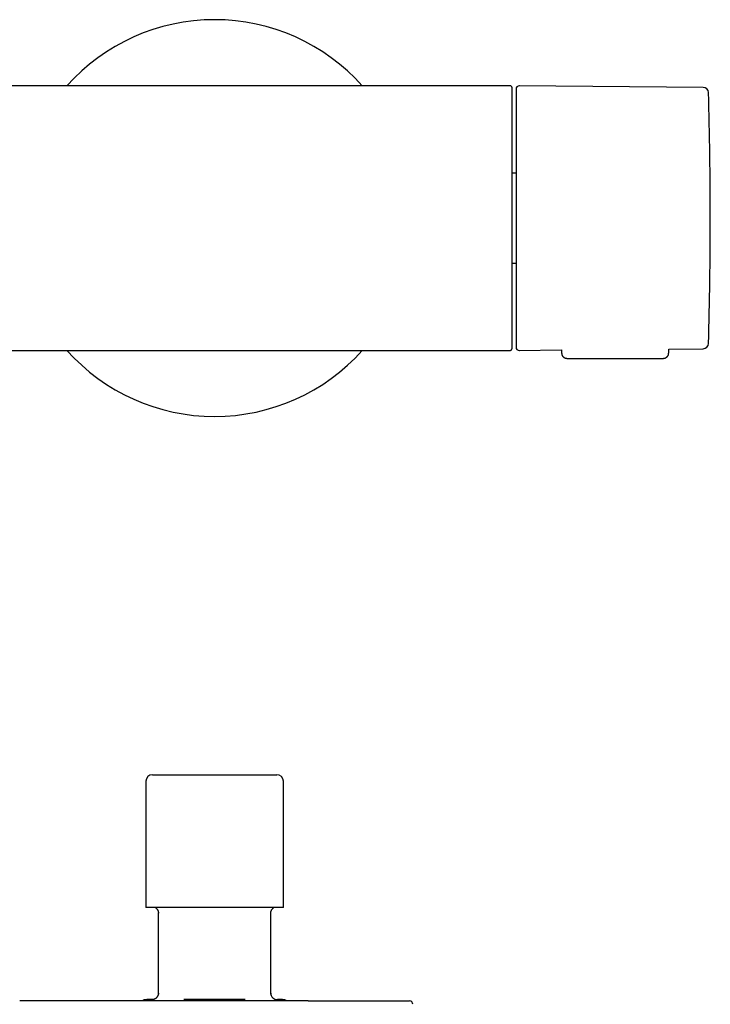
# Model space of a CAD drawing. Header units: millimetres. Extents: x 8 to 933, y 12 to 387.
# Tile 8 of 15: x 526 to 630, y 238 to 387. Entities that reach past the tile are written whole.
import ezdxf

# ---------------------------------------------------------------- set-up
doc = ezdxf.new("R2010")
doc.units = ezdxf.units.MM

msp = doc.modelspace()

# ---------------------------------------------------------------- linework, layer by layer
at = {"color": 7, "linetype": 'Continuous', "lineweight": 30}
for p, q in [((554.77, 377), (512.87, 377)), ((555, 377), (554.77, 377)), ((555.24, 377), (555, 377)), ((599.7, 377), (555.24, 377)), ((628.93, 376.75), (601.1, 377)), ((600.6, 363.79), (600, 363.79)), ((600, 350.21), (600.6, 350.21)), ((600, 338.1), (600, 338.1)), ((504.12, 337), (554.55, 337)), ((554.55, 337), (554.58, 337)), ((554.59, 337), (555, 337)), ((555, 337), (555.41, 337)), ((555.42, 337), (555.45, 337)), ((555.45, 337), (599.6, 337)), ((599.6, 337), (599.7, 337)), ((601.1, 337), (607.5, 337.06)), ((607.5, 337.06), (607.5, 336.59)), ((623.7, 337.2), (628.93, 337.25)), ((623.7, 336.59), (623.7, 337.2)), ((608.3, 335.8), (622.9, 335.8)), ((545.6, 272.86), (564.4, 272.86)), ((544.6, 271.86), (544.6, 252.76)), ((565.4, 252.76), (565.4, 271.86)), ((565.4, 252.76), (544.6, 252.76)), ((546.5, 239.66), (546.5, 251.98)), ((563.5, 239.66), (563.5, 251.98)), ((546.5, 239.86), (546.5, 239.83)), ((545.5, 238.86), (544.75, 238.86)), ((545.52, 238.85), (545.5, 238.86)), ((545.58, 238.86), (545.52, 238.86)), ((559.64, 238.86), (550.36, 238.86)), ((564.49, 238.86), (564.45, 238.86)), ((565.25, 238.86), (564.5, 238.86))]:
    msp.add_line(p, q, dxfattribs=at)
for centre, radius, start, end in [((555, 357), 29.99, 90, 138.1747), ((555, 357), 29.99, 41.8253, 90), ((599.7, 376.7), 0.3, 360, 90), ((601.1, 376.5), 0.5, 89.5, 180), ((628.92, 375.95), 0.8, 1.673, 89.5), ((-19.99, 357), 649.99, 358.32705, 1.67295), ((628.92, 338.05), 0.8, 270.5, 358.327), ((555, 357), 29.99, 221.8253, 318.1747), ((601.1, 337.5), 0.5, 180, 270.5), ((545.6, 271.86), 1, 90, 180), ((564.4, 271.86), 1, 0, 90), ((544.75, 237.36), 1.5, 90, 119.5566), ((565.25, 237.36), 1.5, 60.3536, 90), ((584.49, 238.16), 0.5, 359.0452, 90)]:
    msp.add_arc(centre, radius, start, end, dxfattribs=at)
for points, knots in [([(600, 337.3), (600, 337.31), (600, 337.32), (600, 337.34), (600, 337.38), (600, 337.42), (600, 337.47), (600, 337.52), (600, 337.56), (600, 337.61), (600, 337.67), (600, 337.73), (600, 337.81), (600, 337.91), (600, 338.03), (600, 338.17), (600, 338.31), (600, 338.47), (600, 338.64), (600, 338.8), (600, 338.94), (600, 339.07), (600, 339.2), (600, 339.34), (600, 339.48), (600, 339.63), (600, 339.8), (600, 340), (600, 340.22), (600, 340.45), (600, 340.68), (600, 340.91), (600, 341.13), (600, 341.35), (600, 341.59), (600, 341.82), (600, 342.08), (600, 342.36), (600, 342.66), (600, 342.97), (600, 343.28), (600, 343.61), (600, 343.95), (600, 344.29), (600, 344.64), (600, 344.99), (600, 345.35), (600, 345.71), (600, 346.07), (600, 346.43), (600, 346.76), (600, 347.08), (600, 347.4), (600, 347.72), (600, 348.05), (600, 348.4), (600, 348.77), (600, 349.17), (600, 349.57), (600, 349.93), (600, 350.26), (600, 350.54), (600, 350.82), (600, 351.1), (600, 351.39), (600, 351.67), (600, 351.96), (600, 352.27), (600, 352.61), (600, 352.98), (600, 353.34), (600, 353.7), (600, 354.11), (600, 354.58), (600, 355.1), (600, 355.62), (600, 356.15), (600, 356.67), (600, 357.17), (600, 357.65), (600, 358.1), (600, 358.55), (600, 359), (600, 359.39), (600, 359.73), (600, 360.02), (600, 360.32), (600, 360.61), (600, 360.91), (600, 361.26), (600, 361.67), (600, 362.14), (600, 362.6), (600, 363.05), (600, 363.5), (600, 363.95), (600, 364.35), (600, 364.69), (600, 364.98), (600, 365.27), (600, 365.55), (600, 365.84), (600, 366.12), (600, 366.43), (600, 366.78), (600, 367.15), (600, 367.52), (600, 367.87), (600, 368.2), (600, 368.51), (600, 368.81), (600, 369.11), (600, 369.41), (600, 369.71), (600, 370.03), (600, 370.36), (600, 370.69), (600, 371), (600, 371.32), (600, 371.62), (600, 371.92), (600, 372.21), (600, 372.5), (600, 372.77), (600, 373.03), (600, 373.28), (600, 373.52), (600, 373.73), (600, 373.92), (600, 374.11), (600, 374.29), (600, 374.46), (600, 374.64), (600, 374.82), (600, 375), (600, 375.17), (600, 375.32), (600, 375.44), (600, 375.54), (600, 375.64), (600, 375.74), (600, 375.83), (600, 375.91), (600, 375.99), (600, 376.08), (600, 376.16), (600, 376.24), (600, 376.32), (600, 376.39), (600, 376.46), (600, 376.53), (600, 376.59), (600, 376.64), (600, 376.67), (600, 376.7), (600, 376.7), (600, 376.7)], [0, 0, 0, 0, 0.007327, 0.014643, 0.021951, 0.029255, 0.036558, 0.041342, 0.046129, 0.050919, 0.055714, 0.060646, 0.065728, 0.073496, 0.081254, 0.089007, 0.096759, 0.104515, 0.112279, 0.120057, 0.125215, 0.130366, 0.135512, 0.140652, 0.14579, 0.150926, 0.156061, 0.163123, 0.17019, 0.177266, 0.184354, 0.190498, 0.196632, 0.202759, 0.208879, 0.214997, 0.221113, 0.228323, 0.235539, 0.242763, 0.25, 0.257372, 0.26473, 0.272078, 0.27942, 0.28676, 0.29397, 0.301185, 0.30841, 0.315647, 0.321664, 0.327672, 0.333672, 0.339668, 0.34566, 0.351651, 0.358713, 0.36578, 0.372856, 0.379943, 0.384798, 0.389647, 0.39449, 0.399329, 0.404166, 0.409001, 0.413835, 0.41867, 0.42475, 0.430835, 0.436927, 0.442954, 0.448711, 0.457265, 0.465809, 0.474348, 0.482889, 0.491437, 0.5, 0.507328, 0.514645, 0.521953, 0.529257, 0.53656, 0.541344, 0.54613, 0.55092, 0.555714, 0.560646, 0.565728, 0.573496, 0.581254, 0.589007, 0.596759, 0.604515, 0.612279, 0.620057, 0.625215, 0.630366, 0.635512, 0.640652, 0.64579, 0.650926, 0.656061, 0.663123, 0.67019, 0.677266, 0.684354, 0.690498, 0.696632, 0.702759, 0.708879, 0.714997, 0.721113, 0.728323, 0.735539, 0.742763, 0.75, 0.757372, 0.76473, 0.772078, 0.77942, 0.78676, 0.79397, 0.801185, 0.80841, 0.815647, 0.821664, 0.827672, 0.833672, 0.839668, 0.84566, 0.851651, 0.858713, 0.86578, 0.872856, 0.879943, 0.884798, 0.889647, 0.89449, 0.899329, 0.904166, 0.909001, 0.913835, 0.91867, 0.92475, 0.930835, 0.936927, 0.942954, 0.948711, 0.957265, 0.965809, 0.974348, 0.982889, 0.991437, 1, 1, 1, 1]), ([(600.6, 376.5), (600.6, 376.49), (600.6, 376.49), (600.6, 376.48), (600.6, 376.45), (600.6, 376.42), (600.6, 376.37), (600.6, 376.33), (600.6, 376.29), (600.6, 376.25), (600.6, 376.2), (600.6, 376.14), (600.6, 376.07), (600.6, 375.98), (600.6, 375.87), (600.6, 375.75), (600.6, 375.64), (600.6, 375.55), (600.6, 375.49), (600.6, 375.42), (600.6, 375.35), (600.6, 375.28), (600.6, 375.2), (600.6, 375.1), (600.6, 374.96), (600.6, 374.78), (600.6, 374.6), (600.6, 374.41), (600.6, 374.23), (600.6, 374.06), (600.6, 373.92), (600.6, 373.78), (600.6, 373.63), (600.6, 373.48), (600.6, 373.29), (600.6, 373.07), (600.6, 372.81), (600.6, 372.54), (600.6, 372.26), (600.6, 371.98), (600.6, 371.69), (600.6, 371.4), (600.6, 371.1), (600.6, 370.78), (600.6, 370.46), (600.6, 370.13), (600.6, 369.8), (600.6, 369.46), (600.6, 369.15), (600.6, 368.87), (600.6, 368.64), (600.6, 368.4), (600.6, 368.16), (600.6, 367.91), (600.6, 367.63), (600.6, 367.3), (600.6, 366.92), (600.6, 366.54), (600.6, 366.15), (600.6, 365.82), (600.6, 365.54), (600.6, 365.31), (600.6, 365.09), (600.6, 364.86), (600.6, 364.64), (600.6, 364.41), (600.6, 364.11), (600.6, 363.73), (600.6, 363.29), (600.6, 362.84), (600.6, 362.38), (600.6, 361.96), (600.6, 361.56), (600.6, 361.2), (600.6, 360.84), (600.6, 360.48), (600.6, 360.07), (600.6, 359.61), (600.6, 359.09), (600.6, 358.57), (600.6, 358.05), (600.6, 357.52), (600.6, 357.17), (600.6, 357)], [0, 0, 0, 0, 0.014635, 0.029249, 0.043848, 0.058441, 0.073035, 0.082595, 0.092161, 0.101735, 0.11132, 0.121178, 0.131337, 0.146553, 0.161753, 0.176944, 0.192135, 0.198959, 0.205784, 0.212614, 0.219447, 0.226285, 0.233129, 0.23998, 0.254418, 0.268832, 0.283228, 0.297614, 0.311997, 0.321417, 0.330841, 0.340272, 0.34971, 0.359159, 0.368621, 0.383368, 0.398089, 0.412791, 0.427482, 0.442171, 0.456602, 0.471046, 0.48551, 0.500001, 0.514748, 0.529468, 0.544171, 0.558862, 0.573551, 0.583171, 0.592795, 0.602426, 0.612066, 0.621717, 0.631381, 0.645819, 0.660233, 0.674629, 0.689015, 0.703398, 0.711472, 0.719549, 0.72763, 0.735717, 0.74381, 0.751911, 0.760022, 0.775541, 0.791033, 0.806508, 0.821975, 0.837443, 0.849603, 0.861775, 0.873962, 0.886015, 0.897514, 0.914601, 0.931669, 0.948731, 0.965798, 0.982884, 1, 1, 1, 1]), ([(600.6, 357), (600.6, 356.85), (600.6, 356.55), (600.6, 356.1), (600.6, 355.66), (600.6, 355.21), (600.6, 354.82), (600.6, 354.48), (600.6, 354.19), (600.6, 353.9), (600.6, 353.61), (600.6, 353.31), (600.6, 352.96), (600.6, 352.55), (600.6, 352.1), (600.6, 351.65), (600.6, 351.29), (600.6, 351.01), (600.6, 350.81), (600.6, 350.61), (600.6, 350.41), (600.6, 350.22), (600.6, 350.02), (600.6, 349.75), (600.6, 349.41), (600.6, 349.01), (600.6, 348.61), (600.6, 348.21), (600.6, 347.87), (600.6, 347.57), (600.6, 347.32), (600.6, 347.07), (600.6, 346.82), (600.6, 346.57), (600.6, 346.29), (600.6, 345.96), (600.6, 345.59), (600.6, 345.23), (600.6, 344.87), (600.6, 344.52), (600.6, 344.18), (600.6, 343.85), (600.6, 343.53), (600.6, 343.21), (600.6, 342.9), (600.6, 342.59), (600.6, 342.29), (600.6, 342), (600.6, 341.75), (600.6, 341.54), (600.6, 341.36), (600.6, 341.18), (600.6, 341.01), (600.6, 340.85), (600.6, 340.65), (600.6, 340.44), (600.6, 340.21), (600.6, 339.99), (600.6, 339.78), (600.6, 339.61), (600.6, 339.47), (600.6, 339.37), (600.6, 339.26), (600.6, 339.16), (600.6, 339.06), (600.6, 338.97), (600.6, 338.84), (600.6, 338.7), (600.6, 338.54), (600.6, 338.4), (600.6, 338.26), (600.6, 338.14), (600.6, 338.04), (600.6, 337.96), (600.6, 337.88), (600.6, 337.82), (600.6, 337.75), (600.6, 337.68), (600.6, 337.61), (600.6, 337.57), (600.6, 337.53), (600.6, 337.51), (600.6, 337.51), (600.6, 337.5)], [0, 0, 0, 0, 0.014637, 0.029252, 0.043852, 0.058445, 0.073039, 0.082598, 0.092164, 0.101737, 0.11132, 0.121178, 0.131337, 0.146553, 0.161753, 0.176944, 0.192135, 0.198959, 0.205784, 0.212613, 0.219447, 0.226285, 0.233129, 0.23998, 0.254418, 0.268832, 0.283228, 0.297614, 0.311997, 0.321417, 0.330841, 0.340272, 0.34971, 0.359159, 0.368621, 0.383368, 0.398089, 0.412791, 0.427482, 0.442171, 0.456602, 0.471046, 0.48551, 0.500001, 0.514748, 0.529468, 0.544171, 0.558862, 0.573551, 0.583171, 0.592795, 0.602426, 0.612066, 0.621717, 0.631381, 0.645819, 0.660233, 0.674629, 0.689015, 0.703398, 0.711472, 0.719549, 0.72763, 0.735717, 0.74381, 0.751911, 0.760022, 0.775541, 0.791033, 0.806508, 0.821975, 0.837443, 0.849603, 0.861775, 0.873962, 0.886014, 0.897512, 0.914598, 0.931665, 0.948727, 0.965795, 0.982882, 1, 1, 1, 1]), ([(599.7, 337), (599.71, 337), (599.73, 337), (599.76, 337.01), (599.8, 337.02), (599.84, 337.04), (599.87, 337.05), (599.89, 337.07), (599.92, 337.1), (599.95, 337.13), (599.97, 337.17), (599.99, 337.21), (600, 337.25), (600, 337.28), (600, 337.3), (600, 337.3)], [0, 0, 0, 0, 0.068458, 0.136986, 0.277092, 0.350307, 0.42351, 0.499116, 0.574683, 0.664954, 0.757598, 0.833165, 0.910543, 0.954681, 1, 1, 1, 1]), ([(607.5, 336.59), (607.5, 336.58), (607.51, 336.55), (607.51, 336.51), (607.51, 336.48), (607.52, 336.45), (607.52, 336.42), (607.53, 336.39), (607.55, 336.34), (607.57, 336.29), (607.6, 336.22), (607.63, 336.17), (607.66, 336.12), (607.69, 336.08), (607.74, 336.04), (607.79, 335.99), (607.84, 335.94), (607.91, 335.9), (607.98, 335.87), (608.05, 335.84), (608.13, 335.82), (608.22, 335.8), (608.27, 335.8), (608.3, 335.8)], [0, 0, 0, 0, 0.035491, 0.068849, 0.094163, 0.113707, 0.132363, 0.166937, 0.200695, 0.251722, 0.306062, 0.364157, 0.400966, 0.443162, 0.492291, 0.54824, 0.610764, 0.667599, 0.728359, 0.792585, 0.859715, 0.929095, 1, 1, 1, 1]), ([(622.9, 335.8), (622.92, 335.8), (622.98, 335.8), (623.06, 335.81), (623.13, 335.83), (623.2, 335.86), (623.26, 335.88), (623.31, 335.92), (623.36, 335.95), (623.41, 335.98), (623.45, 336.02), (623.48, 336.06), (623.52, 336.1), (623.56, 336.15), (623.6, 336.21), (623.63, 336.27), (623.65, 336.32), (623.66, 336.37), (623.67, 336.4), (623.68, 336.43), (623.68, 336.45), (623.69, 336.48), (623.69, 336.51), (623.69, 336.55), (623.7, 336.58), (623.7, 336.59)], [0, 0, 0, 0, 0.065815, 0.129343, 0.189919, 0.246961, 0.299981, 0.348592, 0.400692, 0.445677, 0.486899, 0.529028, 0.571996, 0.626723, 0.682375, 0.736826, 0.782684, 0.819462, 0.854286, 0.867839, 0.884379, 0.906635, 0.934421, 0.967461, 1, 1, 1, 1]), ([(546.06, 252.75), (546.09, 252.74), (546.14, 252.7), (546.21, 252.63), (546.27, 252.56), (546.33, 252.49), (546.37, 252.43), (546.4, 252.36), (546.43, 252.3), (546.45, 252.25), (546.46, 252.2), (546.48, 252.15), (546.48, 252.11), (546.49, 252.06), (546.5, 252), (546.5, 251.95), (546.5, 251.93)], [0, 0, 0, 0, 0.099671, 0.201055, 0.2957, 0.383604, 0.464762, 0.539175, 0.606841, 0.667762, 0.721936, 0.769363, 0.810045, 0.845968, 0.920451, 1, 1, 1, 1]), ([(563.5, 251.93), (563.5, 251.95), (563.5, 251.98), (563.5, 252.03), (563.51, 252.07), (563.52, 252.11), (563.52, 252.15), (563.54, 252.2), (563.55, 252.25), (563.57, 252.3), (563.6, 252.36), (563.63, 252.43), (563.67, 252.49), (563.73, 252.56), (563.79, 252.63), (563.86, 252.7), (563.91, 252.74), (563.94, 252.76)], [0, 0, 0, 0, 0.055921, 0.108128, 0.157309, 0.193019, 0.23345, 0.280585, 0.334425, 0.39497, 0.462219, 0.536173, 0.61683, 0.70419, 0.798251, 0.899009, 1, 1, 1, 1]), ([(546.49, 239.71), (546.49, 239.7), (546.48, 239.65), (546.46, 239.56), (546.43, 239.47), (546.38, 239.38), (546.33, 239.3), (546.27, 239.22), (546.21, 239.15), (546.14, 239.08), (546.06, 239.02), (545.97, 238.97), (545.88, 238.93), (545.79, 238.9), (545.7, 238.87), (545.63, 238.86), (545.59, 238.86), (545.58, 238.86)], [0, 0, 0, 0, 0.040104, 0.112973, 0.185841, 0.258709, 0.331577, 0.404445, 0.477314, 0.550182, 0.62305, 0.695918, 0.768786, 0.841655, 0.914523, 0.987391, 1, 1, 1, 1]), ([(546.5, 239.83), (546.5, 239.83), (546.5, 239.82), (546.5, 239.82), (546.5, 239.81), (546.5, 239.8), (546.5, 239.79), (546.5, 239.79), (546.5, 239.78), (546.5, 239.78), (546.5, 239.77), (546.5, 239.77), (546.5, 239.76), (546.49, 239.75), (546.49, 239.75), (546.49, 239.74), (546.49, 239.72), (546.49, 239.72), (546.49, 239.71)], [0, 0, 0, 0, 0.137462, 0.251304, 0.341944, 0.395231, 0.436762, 0.468256, 0.481414, 0.493786, 0.50631, 0.519888, 0.552768, 0.59602, 0.651135, 0.744215, 0.860386, 1, 1, 1, 1]), ([(563.5, 239.76), (563.5, 239.76), (563.5, 239.74), (563.5, 239.73), (563.5, 239.72), (563.5, 239.71), (563.5, 239.71), (563.5, 239.7), (563.5, 239.7), (563.5, 239.69), (563.5, 239.69)], [0, 0, 0, 0, 0.188534, 0.360686, 0.503971, 0.632903, 0.753012, 0.833384, 0.921624, 1, 1, 1, 1]), ([(569.14, 238.66), (568.97, 238.66), (568.64, 238.66), (568.14, 238.66), (567.63, 238.66), (567.12, 238.66), (566.6, 238.66), (566.14, 238.66), (565.73, 238.66), (565.38, 238.66), (565.02, 238.66), (564.66, 238.66), (564.3, 238.66), (563.92, 238.66), (563.49, 238.66), (563, 238.66), (562.45, 238.66), (561.91, 238.66), (561.36, 238.66), (560.81, 238.66), (560.26, 238.66), (559.72, 238.66), (559.17, 238.66), (558.71, 238.66), (558.35, 238.66), (558.09, 238.66), (557.82, 238.66), (557.56, 238.66), (557.29, 238.66), (557.02, 238.66), (556.68, 238.66), (556.27, 238.66), (555.78, 238.66), (555.28, 238.66), (554.77, 238.66), (554.24, 238.66), (553.72, 238.66), (553.2, 238.66), (552.68, 238.66), (552.19, 238.66), (551.7, 238.66), (551.22, 238.66), (550.73, 238.66), (550.25, 238.66), (549.77, 238.66), (549.28, 238.66), (548.77, 238.66), (548.25, 238.66), (547.73, 238.66), (547.21, 238.66), (546.69, 238.66), (546.15, 238.66), (545.61, 238.66), (545.07, 238.66), (544.54, 238.66), (544.01, 238.66), (543.5, 238.66), (543, 238.66), (542.51, 238.66), (542.03, 238.66), (541.55, 238.66), (541.09, 238.66), (540.65, 238.66), (540.24, 238.66), (539.83, 238.66), (539.42, 238.66), (539.02, 238.66), (538.62, 238.66), (538.21, 238.66), (537.8, 238.66), (537.38, 238.66), (536.96, 238.66), (536.55, 238.66), (536.2, 238.66), (535.92, 238.66), (535.7, 238.66), (535.49, 238.66), (535.27, 238.66), (535.06, 238.66), (534.85, 238.66), (534.58, 238.66), (534.26, 238.66), (533.89, 238.66), (533.56, 238.66), (533.25, 238.66), (532.98, 238.66), (532.72, 238.66), (532.46, 238.66), (532.2, 238.66), (531.96, 238.66), (531.68, 238.66), (531.36, 238.66), (531.01, 238.66), (530.67, 238.66), (530.34, 238.66), (530.02, 238.66), (529.71, 238.66), (529.41, 238.66), (529.12, 238.66), (528.85, 238.66), (528.59, 238.66), (528.35, 238.66), (528.11, 238.66), (527.89, 238.66), (527.69, 238.66), (527.53, 238.66), (527.39, 238.66), (527.26, 238.66), (527.14, 238.66), (527.01, 238.66), (526.89, 238.66), (526.75, 238.66), (526.61, 238.66), (526.46, 238.66), (526.33, 238.66), (526.2, 238.66), (526.08, 238.66), (525.98, 238.66), (525.89, 238.66), (525.8, 238.66), (525.74, 238.66), (525.7, 238.66), (525.67, 238.66), (525.64, 238.66), (525.62, 238.66), (525.6, 238.66), (525.58, 238.66), (525.56, 238.66), (525.53, 238.66), (525.52, 238.66), (525.51, 238.66), (525.51, 238.66), (525.51, 238.66)], [0, 0, 0, 0, 0.009256, 0.018499, 0.027732, 0.036959, 0.046184, 0.055409, 0.061623, 0.067841, 0.074062, 0.080288, 0.086521, 0.093023, 0.099629, 0.108868, 0.118096, 0.127317, 0.136535, 0.145754, 0.154811, 0.163875, 0.172949, 0.182035, 0.186421, 0.190802, 0.195181, 0.199556, 0.203928, 0.208299, 0.212667, 0.220672, 0.228674, 0.236675, 0.245249, 0.253827, 0.262413, 0.271008, 0.279616, 0.287611, 0.295596, 0.30357, 0.311538, 0.3195, 0.327459, 0.335418, 0.344174, 0.352935, 0.361703, 0.370482, 0.379274, 0.388601, 0.397913, 0.407213, 0.416504, 0.425791, 0.435076, 0.443832, 0.452593, 0.461361, 0.470139, 0.478931, 0.48676, 0.494577, 0.502385, 0.510187, 0.517984, 0.525777, 0.533571, 0.542145, 0.550723, 0.559308, 0.567904, 0.576511, 0.581225, 0.585934, 0.59064, 0.595343, 0.600043, 0.60474, 0.609436, 0.618042, 0.626645, 0.635249, 0.641836, 0.648427, 0.655022, 0.661623, 0.66823, 0.674578, 0.680809, 0.690534, 0.700249, 0.709958, 0.719664, 0.729373, 0.739086, 0.74881, 0.758547, 0.767804, 0.777047, 0.786281, 0.795509, 0.804733, 0.813958, 0.820172, 0.826389, 0.83261, 0.838836, 0.845068, 0.85157, 0.858176, 0.867414, 0.876643, 0.885864, 0.895082, 0.904301, 0.913358, 0.922422, 0.931496, 0.940582, 0.944968, 0.949349, 0.953728, 0.958103, 0.962475, 0.966846, 0.971214, 0.979219, 0.987221, 0.995222, 1, 1, 1, 1]), ([(569.14, 238.66), (569.3, 238.66), (569.63, 238.66), (570.12, 238.66), (570.6, 238.66), (571.08, 238.66), (571.55, 238.66), (571.96, 238.66), (572.32, 238.66), (572.62, 238.66), (572.93, 238.66), (573.23, 238.66), (573.53, 238.66), (573.83, 238.66), (574.18, 238.66), (574.57, 238.66), (574.99, 238.66), (575.4, 238.66), (575.8, 238.66), (576.21, 238.66), (576.62, 238.66), (576.94, 238.66), (577.14, 238.66), (577.25, 238.66), (577.36, 238.66), (577.46, 238.66), (577.57, 238.66), (577.76, 238.66), (578.03, 238.66), (578.37, 238.66), (578.71, 238.66), (579.03, 238.66), (579.35, 238.66), (579.63, 238.66), (579.86, 238.66), (580.06, 238.66), (580.26, 238.66), (580.45, 238.66), (580.63, 238.66), (580.82, 238.66), (581.03, 238.66), (581.26, 238.66), (581.52, 238.66), (581.76, 238.66), (581.99, 238.66), (582.22, 238.66), (582.43, 238.66), (582.62, 238.66), (582.81, 238.66), (582.98, 238.66), (583.14, 238.66), (583.3, 238.66), (583.46, 238.66), (583.6, 238.66), (583.73, 238.66), (583.86, 238.66), (583.97, 238.66), (584.06, 238.66), (584.13, 238.66), (584.19, 238.66), (584.24, 238.66), (584.29, 238.66), (584.33, 238.66), (584.37, 238.66), (584.4, 238.66), (584.44, 238.66), (584.47, 238.66), (584.49, 238.66), (584.49, 238.66), (584.49, 238.66), (584.49, 238.66)], [0, 0, 0, 0, 0.017897, 0.035769, 0.053624, 0.071467, 0.089306, 0.107146, 0.119165, 0.13119, 0.143223, 0.155266, 0.16732, 0.179892, 0.192665, 0.210526, 0.228369, 0.246201, 0.264027, 0.281855, 0.301476, 0.321115, 0.326263, 0.331413, 0.336565, 0.341719, 0.346876, 0.352036, 0.36969, 0.387317, 0.404924, 0.422517, 0.440102, 0.457685, 0.469529, 0.481377, 0.493231, 0.505093, 0.516964, 0.528847, 0.540744, 0.558776, 0.57678, 0.594762, 0.612728, 0.630686, 0.648642, 0.665577, 0.682521, 0.699482, 0.716463, 0.733471, 0.751503, 0.769507, 0.787488, 0.805455, 0.823413, 0.841369, 0.853465, 0.865564, 0.87767, 0.889785, 0.901909, 0.914047, 0.926198, 0.943852, 0.96148, 0.979087, 0.996679, 1, 1, 1, 1])]:
    msp.add_open_spline(points, degree=3, knots=knots, dxfattribs=at)
msp.add_open_spline([(563.5, 239.86), (563.52, 239.72), (563.55, 239.46), (563.78, 239.13), (564.11, 238.9), (564.37, 238.87), (564.5, 238.86)], degree=3, dxfattribs=at)

doc.saveas('drawing.dxf')
